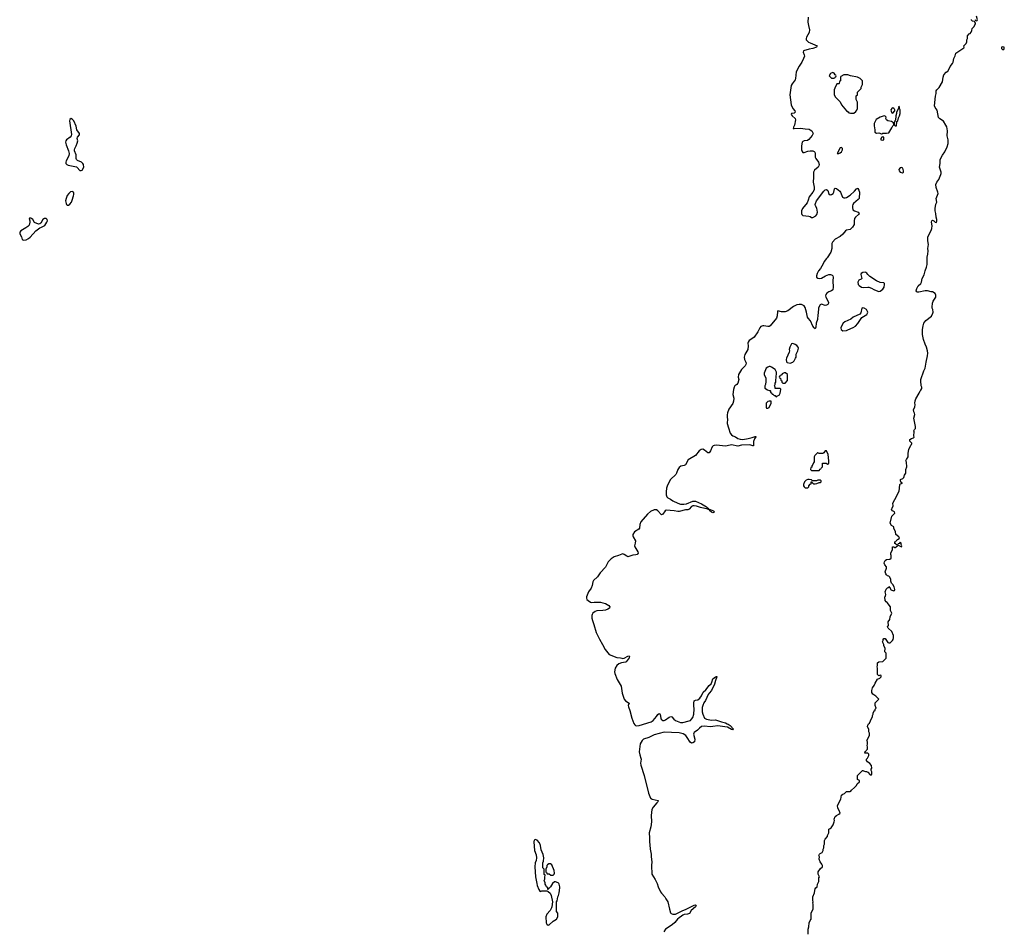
# Model space of a CAD drawing. Header units: inches. Extents: x 2674045 to 2721798, y 838094 to 949477.
# Tile 3 of 27: x 2678668 to 2694438, y 869236 to 883831. Entities that reach past the tile are written whole.
import ezdxf

# ---------------------------------------------------------------- set-up
doc = ezdxf.new("R2010")
doc.units = ezdxf.units.IN
doc.header["$MEASUREMENT"] = 0
for name, color, linetype in [('C6878', 7, 'Continuous'), ('C6886', 7, 'Continuous'), ('C6887', 7, 'Continuous'), ('C6896', 7, 'Continuous'), ('C6897', 7, 'Continuous'), ('C6898', 7, 'Continuous')]:
    doc.layers.add(name, color=color, linetype=linetype)

msp = doc.modelspace()

# ---------------------------------------------------------------- linework, layer by layer
at = {"layer": 'C6878', "color": 5, "elevation": 20}
for points in [[(2679490, 882250), (2679470, 882233), (2679465, 882210), (2679495, 881995), (2679492, 881970), (2679475, 881950), (2679420, 881910), (2679406, 881890), (2679401, 881870), (2679410, 881830), (2679450, 881730), (2679460, 881690), (2679453, 881650), (2679412, 881570), (2679406, 881550), (2679408, 881530), (2679424, 881510), (2679442, 881502), (2679575, 881475), (2679590, 881466), (2679630, 881419), (2679650, 881414), (2679670, 881424), (2679693, 881470), (2679691, 881510), (2679680, 881530), (2679658, 881550), (2679594, 881574), (2679580, 881590), (2679574, 881610), (2679572, 881670), (2679547, 881730), (2679543, 881750), (2679549, 881770), (2679573, 881810), (2679590, 881854), (2679597, 881890), (2679590, 881930), (2679593, 881950), (2679625, 881990), (2679626, 882010), (2679585, 882070), (2679570, 882124), (2679537, 882210), (2679510, 882240)], [(2679510, 881079), (2679484, 881076), (2679453, 881050), (2679430, 881017), (2679410, 880970), (2679404, 880930), (2679410, 880886), (2679418, 880870), (2679430, 880859), (2679450, 880863), (2679470, 880878), (2679495, 880910), (2679510, 880942), (2679532, 881010), (2679537, 881030), (2679536, 881056), (2679530, 881070)], [(2678845, 880655), (2678825, 880655), (2678821, 880650), (2678831, 880610), (2678831, 880590), (2678818, 880542), (2678799, 880521), (2678764, 880496), (2678687, 880450), (2678670, 880430), (2678668, 880410), (2678673, 880390), (2678695, 880355), (2678710, 880310), (2678730, 880299), (2678770, 880309), (2678810, 880330), (2678834, 880350), (2678927, 880453), (2678990, 880501), (2679018, 880510), (2679070, 880538), (2679105, 880590), (2679113, 880610), (2679109, 880630), (2679090, 880646), (2679065, 880650), (2679041, 880630), (2679007, 880573), (2678990, 880562), (2678970, 880559), (2678906, 880586), (2678879, 880630), (2678857, 880650)]]:
    msp.add_lwpolyline(points, close=True, dxfattribs=at)
at = {"layer": 'C6886', "color": 5, "elevation": 20}
for points in [[(2686950, 870000), (2686955, 869970), (2686983, 869903), (2687000, 869880), (2687010, 869872), (2687030, 869882), (2687110, 869882), (2687133, 869873), (2687164, 869844), (2687182, 869810), (2687202, 869710), (2687192, 869630), (2687185, 869610), (2687165, 869570), (2687111, 869510), (2687096, 869470), (2687102, 869370), (2687112, 869352), (2687130, 869334), (2687150, 869342), (2687210, 869398), (2687266, 869430), (2687288, 869470), (2687287, 869527), (2687267, 869553), (2687266, 869710), (2687276, 869724), (2687288, 869790), (2687299, 869810), (2687309, 869850), (2687319, 869930), (2687317, 869950), (2687309, 869989), (2687302, 870000)], [(2687199, 870000), (2687171, 869949), (2687150, 869926), (2687138, 869922), (2687133, 869907), (2687127, 869907), (2687126, 869930), (2687106, 869950), (2687096, 869976), (2687086, 869990), (2687086, 870000)], [(2688876, 870000), (2688892, 869950), (2688932, 869870), (2688947, 869847), (2689000, 869790), (2689016, 869756), (2689051, 869710), (2689073, 869590), (2689090, 869530), (2689100, 869520), (2689128, 869508), (2689171, 869509), (2689290, 869569), (2689330, 869583), (2689470, 869654), (2689490, 869659), (2689504, 869650), (2689490, 869630), (2689425, 869570), (2689397, 869523), (2689365, 869510), (2689310, 869504), (2689290, 869496), (2689270, 869477), (2689230, 869454), (2689203, 869430), (2689161, 869379), (2689118, 869342), (2689010, 869272), (2688983, 869230)]]:
    msp.add_lwpolyline(points, dxfattribs=at)
at = {"layer": 'C6887', "color": 5, "elevation": 20}
for points in [[(2690000, 877507), (2689998, 877490), (2690000, 877466)], [(2690000, 877379), (2689999, 877370), (2690000, 877368)], [(2690000, 877010), (2689970, 877005), (2689830, 877020), (2689790, 877015), (2689774, 877006), (2689761, 876990), (2689733, 876930), (2689710, 876897), (2689690, 876894), (2689638, 876938), (2689610, 876955), (2689581, 876950), (2689550, 876927), (2689490, 876855), (2689374, 876786), (2689330, 876703), (2689310, 876691), (2689258, 876682), (2689230, 876664), (2689210, 876629), (2689189, 876571), (2689178, 876550), (2689090, 876470), (2689043, 876377), (2689029, 876330), (2689021, 876270), (2689023, 876223), (2689033, 876193), (2689050, 876176), (2689094, 876154), (2689130, 876127), (2689209, 876089), (2689250, 876077), (2689305, 876075), (2689350, 876080), (2689450, 876125), (2689490, 876121), (2689590, 876081), (2689670, 876030), (2689679, 876019), (2689697, 876010), (2689699, 876001), (2689690, 875994), (2689570, 876022), (2689510, 876045), (2689470, 876050), (2689450, 876046), (2689430, 876036), (2689388, 875992), (2689370, 875985), (2689330, 875982), (2689230, 875957), (2689210, 875957), (2689148, 875970), (2689024, 875976), (2689008, 875970), (2688970, 875912), (2688950, 875906), (2688889, 875969), (2688866, 875986), (2688830, 875986), (2688770, 875958), (2688723, 875917), (2688616, 875790), (2688599, 875750), (2688595, 875690), (2688586, 875674), (2688515, 875630), (2688490, 875590), (2688489, 875570), (2688494, 875554), (2688530, 875490), (2688528, 875452), (2688516, 875410), (2688518, 875390), (2688567, 875310), (2688571, 875290), (2688558, 875270), (2688538, 875262), (2688490, 875259), (2688410, 875233), (2688390, 875240), (2688350, 875271), (2688330, 875278), (2688310, 875275), (2688261, 875250), (2688189, 875231), (2688142, 875198), (2688092, 875150), (2688074, 875106), (2688050, 875066), (2687966, 874974), (2687921, 874910), (2687859, 874850), (2687850, 874830), (2687839, 874770), (2687819, 874730), (2687779, 874670), (2687748, 874590), (2687744, 874570), (2687751, 874550), (2687771, 874530), (2687810, 874505), (2687830, 874500), (2687870, 874507), (2687970, 874504), (2688010, 874496), (2688050, 874485), (2688076, 874470), (2688105, 874450), (2688122, 874430), (2688112, 874410), (2688090, 874394), (2688050, 874379), (2688008, 874372), (2687913, 874367), (2687883, 874357), (2687849, 874330), (2687837, 874310), (2687832, 874290), (2687832, 874250), (2687840, 874210), (2687865, 874150), (2687900, 874020), (2687952, 873912), (2688004, 873830), (2688046, 873747), (2688110, 873667), (2688230, 873619), (2688290, 873616), (2688310, 873608), (2688330, 873605), (2688350, 873608), (2688410, 873640), (2688430, 873646), (2688436, 873636), (2688430, 873614), (2688382, 873550), (2688370, 873545), (2688305, 873535), (2688264, 873516), (2688230, 873490), (2688206, 873450), (2688195, 873390), (2688201, 873361), (2688239, 873270), (2688299, 873159), (2688318, 873050), (2688351, 872950), (2688370, 872924), (2688431, 872890), (2688416, 872850), (2688418, 872830), (2688439, 872770), (2688471, 872650), (2688504, 872564), (2688519, 872539), (2688530, 872530), (2688546, 872526), (2688589, 872530), (2688780, 872590), (2688812, 872610), (2688867, 872673), (2688890, 872706), (2688910, 872722), (2688919, 872719), (2688927, 872707), (2688935, 872650), (2688944, 872630), (2688970, 872611), (2688990, 872611), (2689010, 872619), (2689070, 872663), (2689095, 872675), (2689112, 872672), (2689146, 872630), (2689170, 872612), (2689250, 872579), (2689290, 872578), (2689390, 872603), (2689410, 872613), (2689430, 872631), (2689450, 872659), (2689467, 872710), (2689473, 872790), (2689465, 872850), (2689465, 872890), (2689473, 872927), (2689490, 872937), (2689530, 872944), (2689562, 872970), (2689590, 873007), (2689615, 873065), (2689657, 873103), (2689710, 873169), (2689741, 873199), (2689755, 873225), (2689770, 873278), (2689810, 873310), (2689830, 873316), (2689835, 873315), (2689835, 873310), (2689810, 873250), (2689798, 873190), (2689750, 873093), (2689710, 873050), (2689694, 873026), (2689654, 872930), (2689628, 872892), (2689608, 872850), (2689601, 872819), (2689599, 872781), (2689600, 872750), (2689608, 872710), (2689635, 872650), (2689666, 872630), (2689746, 872614), (2689810, 872619), (2689830, 872616), (2689909, 872589), (2689970, 872573), (2690000, 872559)], [(2690000, 872506), (2689850, 872527), (2689770, 872513), (2689730, 872510), (2689630, 872518), (2689590, 872513), (2689554, 872490), (2689524, 872456), (2689470, 872419), (2689464, 872410), (2689461, 872390), (2689479, 872310), (2689476, 872270), (2689450, 872253), (2689430, 872250), (2689404, 872264), (2689361, 872341), (2689337, 872370), (2689295, 872395), (2689252, 872410), (2689230, 872413), (2689110, 872421), (2688990, 872422), (2688830, 872380), (2688743, 872337), (2688659, 872310), (2688638, 872290), (2688604, 872236), (2688592, 872110), (2688599, 872059), (2688619, 872010), (2688622, 871990), (2688609, 871930), (2688614, 871894), (2688668, 871728), (2688738, 871450), (2688771, 871370), (2688780, 871360), (2688798, 871350), (2688896, 871330), (2688891, 871310), (2688870, 871292), (2688814, 871226), (2688795, 871185), (2688783, 871090), (2688788, 870990), (2688774, 870910), (2688748, 870810), (2688756, 870730), (2688754, 870670), (2688761, 870621), (2688764, 870550), (2688781, 870470), (2688781, 870430), (2688790, 870350), (2688786, 870290), (2688793, 870150), (2688847, 870067), (2688872, 870012), (2688876, 870000)], [(2687086, 870000), (2687086, 870010), (2687069, 870050), (2687078, 870070), (2687078, 870110), (2687086, 870130), (2687082, 870142), (2687068, 870148), (2687066, 870230), (2687049, 870250), (2687049, 870330), (2687060, 870360), (2687065, 870410), (2687054, 870466), (2687020, 870540), (2687009, 870610), (2686992, 870650), (2686955, 870695), (2686930, 870705), (2686906, 870694), (2686902, 870670), (2686915, 870530), (2686939, 870459), (2686946, 870410), (2686939, 870370), (2686925, 870330), (2686920, 870270), (2686931, 870109), (2686950, 870000)], [(2687302, 870000), (2687293, 870013), (2687250, 870028), (2687233, 870027), (2687200, 870000), (2687199, 870000)]]:
    msp.add_lwpolyline(points, dxfattribs=at)
for points in [[(2689770, 875938), (2689750, 875946), (2689722, 875970), (2689720, 875980), (2689695, 875990), (2689701, 875999), (2689781, 875970), (2689794, 875950), (2689790, 875947)], [(2687144, 870316), (2687120, 870300), (2687112, 870290), (2687112, 870268), (2687094, 870230), (2687094, 870190), (2687098, 870178), (2687113, 870173), (2687118, 870158), (2687150, 870154), (2687173, 870133), (2687210, 870134), (2687228, 870152), (2687234, 870166), (2687229, 870210), (2687190, 870298), (2687170, 870315)]]:
    msp.add_lwpolyline(points, close=True, dxfattribs=at)
at = {"layer": 'C6896', "color": 5, "elevation": 20}
msp.add_lwpolyline([(2691298, 869190), (2691298, 869270), (2691308, 869310), (2691314, 869370), (2691329, 869410), (2691342, 869430), (2691344, 869530), (2691378, 869590), (2691375, 869670), (2691369, 869690), (2691375, 869710), (2691369, 869730), (2691369, 869790), (2691398, 869850), (2691402, 869890), (2691410, 869914), (2691418, 869930), (2691442, 869950), (2691448, 869992), (2691452, 870000)], dxfattribs=at)
at = {"layer": 'C6897', "color": 5, "elevation": 20}
for points in [[(2691585, 880000), (2691556, 879964), (2691517, 879883), (2691496, 879850), (2691461, 879810), (2691440, 879770), (2691430, 879730), (2691431, 879710), (2691450, 879694), (2691470, 879688), (2691510, 879692), (2691573, 879730), (2691630, 879750), (2691652, 879752), (2691670, 879748), (2691680, 879740), (2691691, 879730), (2691695, 879710), (2691689, 879650), (2691698, 879550), (2691690, 879504), (2691671, 879490), (2691627, 879473), (2691596, 879450), (2691579, 879430), (2691575, 879410), (2691578, 879390), (2691621, 879310), (2691621, 879290), (2691612, 879270), (2691590, 879258), (2691570, 879256), (2691510, 879274), (2691490, 879264), (2691468, 879230), (2691462, 879210), (2691458, 879130), (2691452, 879108), (2691448, 879030), (2691425, 878970), (2691419, 878910), (2691410, 878884), (2691390, 878897), (2691370, 878925), (2691332, 879012), (2691297, 879050), (2691285, 879070), (2691271, 879150), (2691250, 879224), (2691232, 879250), (2691190, 879270), (2691150, 879272), (2691113, 879267), (2691060, 879240), (2690971, 879170), (2690930, 879152), (2690872, 879152), (2690810, 879168), (2690803, 879157), (2690802, 879090), (2690788, 879050), (2690690, 878930), (2690670, 878919), (2690650, 878918), (2690588, 878932), (2690568, 878932), (2690539, 878921), (2690520, 878900), (2690490, 878835), (2690434, 878750), (2690411, 878730), (2690350, 878695), (2690334, 878670), (2690330, 878650), (2690337, 878610), (2690332, 878550), (2690283, 878470), (2690272, 878430), (2690279, 878390), (2690300, 878350), (2690303, 878330), (2690300, 878310), (2690288, 878290), (2690231, 878229), (2690178, 878150), (2690173, 878110), (2690186, 878070), (2690172, 878010), (2690156, 877990), (2690123, 877970), (2690109, 877950), (2690100, 877910), (2690091, 877830), (2690104, 877770), (2690099, 877721), (2690092, 877688), (2690025, 877595), (2690003, 877537), (2690000, 877507)], [(2691452, 870000), (2691467, 870033), (2691468, 870090), (2691478, 870110), (2691458, 870150), (2691455, 870190), (2691496, 870244), (2691526, 870270), (2691526, 870290), (2691518, 870310), (2691489, 870349), (2691475, 870390), (2691478, 870430), (2691469, 870451), (2691478, 870470), (2691490, 870482), (2691520, 870500), (2691538, 870530), (2691538, 870550), (2691548, 870570), (2691549, 870611), (2691558, 870630), (2691558, 870690), (2691568, 870710), (2691607, 870753), (2691608, 870772), (2691627, 870813), (2691626, 870870), (2691650, 870882), (2691665, 870895), (2691697, 870943), (2691715, 870990), (2691719, 871010), (2691714, 871030), (2691730, 871072), (2691750, 871092), (2691789, 871111), (2691808, 871130), (2691795, 871170), (2691770, 871206), (2691768, 871250), (2691818, 871350), (2691830, 871414), (2691850, 871434), (2691876, 871444), (2691908, 871472), (2691970, 871472), (2691980, 871480), (2691990, 871494), (2692040, 871540), (2692068, 871572), (2692083, 871597), (2692118, 871630), (2692118, 871650), (2692089, 871669), (2692084, 871690), (2692089, 871731), (2692166, 871810), (2692172, 871812), (2692184, 871804), (2692213, 871793), (2692232, 871792), (2692250, 871782), (2692290, 871742), (2692310, 871742), (2692318, 871750), (2692315, 871790), (2692308, 871810), (2692308, 871830), (2692318, 871850), (2692309, 871890), (2692285, 871925), (2692248, 871950), (2692229, 871970), (2692229, 871990), (2692248, 872010), (2692268, 872050), (2692268, 872070), (2692250, 872088), (2692210, 872086), (2692206, 872090), (2692210, 872114), (2692222, 872118), (2692226, 872130), (2692247, 872153), (2692248, 872190), (2692242, 872210), (2692248, 872232), (2692248, 872268), (2692238, 872290), (2692278, 872370), (2692278, 872410), (2692269, 872429), (2692268, 872470), (2692249, 872509), (2692250, 872534), (2692263, 872557), (2692278, 872570), (2692296, 872604), (2692300, 872620), (2692328, 872670), (2692328, 872690), (2692338, 872710), (2692338, 872730), (2692356, 872764), (2692367, 872773), (2692370, 872794), (2692386, 872810), (2692368, 872850), (2692368, 872892), (2692426, 872950), (2692380, 873000), (2692330, 873035), (2692317, 873057), (2692316, 873090), (2692328, 873132), (2692353, 873170), (2692370, 873211), (2692409, 873271), (2692446, 873290), (2692466, 873310), (2692466, 873330), (2692450, 873338), (2692428, 873328), (2692408, 873350), (2692408, 873450), (2692402, 873470), (2692408, 873490), (2692408, 873532), (2692428, 873552), (2692490, 873554), (2692546, 873610), (2692546, 873690), (2692526, 873710), (2692528, 873770), (2692509, 873809), (2692508, 873830), (2692488, 873870), (2692498, 873890), (2692498, 873910), (2692510, 873922), (2692530, 873922), (2692542, 873910), (2692570, 873862), (2692590, 873852), (2692610, 873852), (2692649, 873891), (2692658, 873910), (2692663, 873937), (2692664, 873970), (2692638, 874038), (2692578, 874090), (2692569, 874109), (2692582, 874130), (2692578, 874190), (2692602, 874230), (2692608, 874270), (2692635, 874330), (2692615, 874370), (2692614, 874430), (2692561, 874501), (2692546, 874510), (2692529, 874530), (2692526, 874590), (2692536, 874604), (2692542, 874630), (2692528, 874670), (2692547, 874713), (2692567, 874733), (2692582, 874738), (2692590, 874754), (2692598, 874738), (2692610, 874734), (2692614, 874710), (2692637, 874697), (2692670, 874685), (2692678, 874690), (2692684, 874710), (2692673, 874753), (2692650, 874789), (2692629, 874809), (2692621, 874841), (2692621, 874870), (2692606, 874906), (2692590, 874924), (2692569, 874929), (2692550, 874942), (2692538, 874958), (2692529, 874990), (2692549, 875050), (2692549, 875070), (2692525, 875105), (2692515, 875130), (2692519, 875150), (2692530, 875172), (2692549, 875191), (2692607, 875193), (2692626, 875210), (2692626, 875250), (2692618, 875270), (2692618, 875290), (2692648, 875350), (2692648, 875392), (2692670, 875394), (2692682, 875382), (2692690, 875382), (2692706, 875390), (2692726, 875410), (2692722, 875422), (2692706, 875430), (2692702, 875442), (2692687, 875447), (2692686, 875470), (2692702, 875478), (2692706, 875490), (2692729, 875511), (2692755, 875525), (2692758, 875530), (2692748, 875550), (2692698, 875590), (2692695, 875635), (2692676, 875676), (2692666, 875690), (2692666, 875710), (2692630, 875735), (2692609, 875770), (2692638, 875882), (2692682, 875930), (2692678, 875950), (2692648, 875970), (2692629, 875990), (2692642, 876010), (2692658, 876050), (2692655, 876090), (2692682, 876150), (2692755, 876285), (2692761, 876330), (2692762, 876390), (2692778, 876402), (2692806, 876410), (2692784, 876424), (2692775, 876450), (2692775, 876470), (2692813, 876487), (2692830, 876502), (2692842, 876538), (2692861, 876570), (2692863, 876630), (2692879, 876670), (2692870, 876746), (2692862, 876770), (2692869, 876790), (2692897, 876830), (2692899, 876890), (2692909, 876951), (2692943, 877017), (2692954, 877030), (2692956, 877044), (2692956, 877050), (2692933, 877070), (2692924, 877085), (2692926, 877110), (2692950, 877125), (2692984, 877136), (2692993, 877147), (2692989, 877170), (2692995, 877230), (2692989, 877250), (2692998, 877270), (2693014, 877286), (2693018, 877302), (2693018, 877318), (2692989, 877450), (2693005, 877510), (2693001, 877530), (2692989, 877551), (2692984, 877590), (2693004, 877630), (2693009, 877670), (2693004, 877690), (2693009, 877730), (2693020, 877760), (2693075, 877850), (2693089, 877891), (2693100, 877900), (2693115, 877925), (2693115, 877950), (2693109, 877969), (2693099, 878050), (2693102, 878070), (2693148, 878208), (2693170, 878254), (2693184, 878350), (2693209, 878451), (2693214, 878490), (2693209, 878530), (2693194, 878590), (2693170, 878638), (2693145, 878710), (2693129, 878789), (2693126, 878870), (2693136, 878930), (2693150, 878971), (2693183, 879017), (2693270, 879086), (2693294, 879130), (2693299, 879150), (2693294, 879190), (2693285, 879210), (2693281, 879250), (2693289, 879270), (2693289, 879290), (2693298, 879322), (2693342, 879390), (2693340, 879420), (2693328, 879448), (2693290, 879475), (2693264, 879476), (2693210, 879489), (2693170, 879489), (2693070, 879470), (2693049, 879469), (2693033, 879473), (2693027, 879490), (2693038, 879530), (2693058, 879570), (2693099, 879610), (2693113, 879630), (2693124, 879690), (2693156, 879744), (2693169, 879811), (2693194, 879870), (2693204, 879910), (2693204, 880000)], [(2690000, 877466), (2690003, 877430), (2690000, 877379)], [(2690000, 877368), (2690018, 877298), (2690047, 877210), (2690070, 877184), (2690091, 877170), (2690130, 877154), (2690170, 877127), (2690210, 877113), (2690250, 877110), (2690336, 877124), (2690400, 877140), (2690430, 877155), (2690450, 877160), (2690457, 877157), (2690459, 877150), (2690439, 877121), (2690421, 877079), (2690422, 877010), (2690410, 877006), (2690378, 877018), (2690350, 877022), (2690230, 877017), (2690170, 877004), (2690070, 877022), (2690000, 877010)], [(2690000, 872559), (2690013, 872553), (2690045, 872530), (2690098, 872470), (2690090, 872462), (2690070, 872466), (2690005, 872505), (2690000, 872506)]]:
    msp.add_lwpolyline(points, dxfattribs=at)
at = {"layer": 'C6897', "color": 5}
for points, elevation in [([(2692210, 879787), (2692170, 879784), (2692146, 879770), (2692139, 879750), (2692156, 879690), (2692143, 879677), (2692110, 879659), (2692091, 879630), (2692096, 879590), (2692113, 879573), (2692150, 879550), (2692190, 879542), (2692250, 879551), (2692270, 879548), (2692310, 879534), (2692350, 879510), (2692410, 879486), (2692430, 879481), (2692450, 879485), (2692490, 879518), (2692513, 879550), (2692521, 879590), (2692517, 879610), (2692510, 879619), (2692450, 879622), (2692390, 879649), (2692282, 879722), (2692252, 879750), (2692235, 879775), (2692222, 879782)], 40), ([(2692170, 879217), (2692158, 879210), (2692140, 879140), (2692122, 879118), (2692018, 879070), (2691982, 879038), (2691885, 878995), (2691858, 878970), (2691822, 878902), (2691818, 878890), (2691825, 878870), (2691851, 878851), (2691910, 878856), (2691930, 878863), (2692019, 878901), (2692054, 878926), (2692092, 878968), (2692155, 879065), (2692234, 879110), (2692249, 879130), (2692254, 879150), (2692229, 879190), (2692195, 879210)], 40), ([(2691050, 878649), (2691030, 878642), (2691004, 878590), (2690991, 878550), (2690995, 878530), (2690991, 878510), (2690948, 878412), (2690943, 878390), (2690951, 878351), (2690962, 878342), (2691010, 878333), (2691050, 878348), (2691070, 878367), (2691096, 878410), (2691104, 878430), (2691106, 878474), (2691132, 878530), (2691139, 878570), (2691136, 878590), (2691115, 878615), (2691090, 878633)], 40), ([(2690690, 878277), (2690670, 878277), (2690650, 878270), (2690623, 878250), (2690591, 878170), (2690591, 878150), (2690621, 878090), (2690620, 878040), (2690611, 877989), (2690602, 877970), (2690602, 877930), (2690644, 877904), (2690670, 877894), (2690690, 877894), (2690694, 877890), (2690694, 877870), (2690713, 877853), (2690718, 877838), (2690733, 877833), (2690750, 877814), (2690770, 877814), (2690778, 877798), (2690790, 877794), (2690806, 877810), (2690830, 877822), (2690848, 877850), (2690856, 877876), (2690858, 877918), (2690850, 877926), (2690767, 877927), (2690766, 877950), (2690758, 877970), (2690767, 877993), (2690768, 878010), (2690778, 878030), (2690778, 878070), (2690786, 878090), (2690788, 878190), (2690768, 878230), (2690710, 878270)], 40), ([(2690910, 878178), (2690878, 878162), (2690873, 878147), (2690858, 878142), (2690853, 878127), (2690838, 878122), (2690834, 878110), (2690838, 878098), (2690853, 878093), (2690858, 878058), (2690874, 878050), (2690874, 878030), (2690890, 878014), (2690930, 878014), (2690967, 878053), (2690966, 878150), (2690936, 878176)], 40), ([(2690690, 877726), (2690670, 877726), (2690650, 877718), (2690625, 877690), (2690622, 877630), (2690630, 877614), (2690650, 877614), (2690670, 877622), (2690706, 877690), (2690702, 877722)], 40), ([(2691590, 876926), (2691570, 876926), (2691550, 876898), (2691530, 876886), (2691470, 876888), (2691450, 876898), (2691444, 876896), (2691404, 876856), (2691394, 876830), (2691394, 876750), (2691384, 876736), (2691373, 876707), (2691354, 876690), (2691353, 876667), (2691338, 876662), (2691334, 876630), (2691350, 876614), (2691470, 876614), (2691487, 876633), (2691502, 876638), (2691506, 876650), (2691526, 876670), (2691527, 876733), (2691587, 876733), (2691610, 876714), (2691622, 876718), (2691627, 876733), (2691629, 876770), (2691617, 876870)], 40), ([(2691310, 876469), (2691290, 876469), (2691262, 876458), (2691238, 876430), (2691222, 876390), (2691222, 876370), (2691230, 876354), (2691250, 876334), (2691290, 876334), (2691306, 876350), (2691306, 876370), (2691330, 876394), (2691342, 876398), (2691347, 876433), (2691354, 876434), (2691358, 876418), (2691373, 876413), (2691382, 876402), (2691410, 876402), (2691435, 876405), (2691470, 876422), (2691496, 876424), (2691506, 876430), (2691506, 876450), (2691490, 876458), (2691450, 876458), (2691430, 876448), (2691366, 876446), (2691350, 876466)], 40), ([(2692770, 875466), (2692753, 875447), (2692738, 875442), (2692734, 875430), (2692738, 875418), (2692790, 875394), (2692798, 875410), (2692786, 875430), (2692786, 875450)], 20)]:
    msp.add_lwpolyline(points, close=True, dxfattribs=dict(at, elevation=elevation))
at = {"layer": 'C6898', "color": 5, "elevation": 20}
for points in [[(2691299, 883870), (2691293, 883790), (2691300, 883740), (2691316, 883670), (2691310, 883628), (2691268, 883552), (2691264, 883530), (2691267, 883510), (2691279, 883490), (2691301, 883470), (2691330, 883461), (2691439, 883410), (2691437, 883403), (2691431, 883390), (2691370, 883371), (2691310, 883359), (2691222, 883330), (2691218, 883310), (2691233, 883270), (2691236, 883245), (2691224, 883210), (2691194, 883150), (2691150, 883089), (2691103, 882997), (2691095, 882890), (2691087, 882870), (2691038, 882802), (2691024, 882776), (2691004, 882630), (2691022, 882470), (2691050, 882410), (2691083, 882370), (2691086, 882350), (2691070, 882337), (2691032, 882330), (2691025, 882315), (2691039, 882290), (2691088, 882248), (2691096, 882230), (2691078, 882142), (2691059, 882110), (2691054, 882090), (2691070, 882087), (2691174, 882094), (2691250, 882081), (2691310, 882078), (2691330, 882068), (2691353, 882050), (2691368, 882030), (2691374, 882010), (2691363, 881977), (2691309, 881911), (2691284, 881896), (2691230, 881889), (2691210, 881879), (2691203, 881870), (2691189, 881811), (2691190, 881750), (2691196, 881730), (2691210, 881706), (2691230, 881706), (2691290, 881724), (2691329, 881729), (2691370, 881732), (2691390, 881722), (2691401, 881710), (2691406, 881690), (2691408, 881630), (2691417, 881610), (2691460, 881550), (2691470, 881510), (2691468, 881490), (2691458, 881470), (2691400, 881420), (2691381, 881390), (2691384, 881310), (2691376, 881230), (2691393, 881150), (2691392, 881108), (2691373, 881067), (2691310, 880994), (2691297, 880943), (2691280, 880900), (2691204, 880810), (2691191, 880770), (2691191, 880730), (2691197, 880710), (2691210, 880695), (2691307, 880687), (2691330, 880678), (2691350, 880662), (2691370, 880663), (2691418, 880690), (2691437, 880710), (2691448, 880750), (2691435, 880815), (2691413, 880850), (2691409, 880870), (2691412, 880890), (2691432, 880930), (2691550, 881087), (2691570, 881105), (2691590, 881110), (2691610, 881095), (2691630, 881043), (2691650, 881029), (2691670, 881034), (2691695, 881050), (2691708, 881070), (2691719, 881121), (2691730, 881136), (2691750, 881127), (2691805, 881085), (2691815, 881070), (2691847, 880990), (2691870, 880977), (2691890, 880978), (2691910, 880986), (2691970, 881022), (2692036, 881084), (2692070, 881123), (2692090, 881132), (2692092, 881130), (2692110, 881104), (2692117, 881070), (2692111, 880970), (2692099, 880950), (2692025, 880890), (2692012, 880870), (2692005, 880850), (2692004, 880824), (2692010, 880787), (2692036, 880770), (2692099, 880750), (2692114, 880730), (2692103, 880710), (2692052, 880668), (2692039, 880650), (2692031, 880611), (2692032, 880550), (2692006, 880510), (2691967, 880473), (2691910, 880459), (2691892, 880448), (2691850, 880395), (2691810, 880359), (2691730, 880315), (2691687, 880270), (2691676, 880250), (2691675, 880170), (2691659, 880110), (2691601, 880019), (2691585, 880000)], [(2693204, 880000), (2693204, 880030), (2693215, 880075), (2693219, 880130), (2693215, 880170), (2693224, 880230), (2693214, 880290), (2693213, 880350), (2693273, 880470), (2693279, 880490), (2693282, 880530), (2693273, 880590), (2693277, 880610), (2693290, 880621), (2693310, 880610), (2693330, 880591), (2693350, 880582), (2693357, 880603), (2693356, 880630), (2693345, 880670), (2693343, 880730), (2693332, 880772), (2693332, 880810), (2693343, 880877), (2693359, 880910), (2693348, 880970), (2693377, 881050), (2693375, 881070), (2693344, 881144), (2693339, 881190), (2693357, 881230), (2693387, 881273), (2693424, 881350), (2693427, 881367), (2693427, 881390), (2693401, 881470), (2693412, 881530), (2693413, 881590), (2693450, 881664), (2693485, 881715), (2693525, 881795), (2693540, 881850), (2693540, 881910), (2693522, 881970), (2693528, 882050), (2693515, 882115), (2693503, 882143), (2693464, 882205), (2693406, 882246), (2693386, 882266), (2693362, 882382), (2693330, 882424), (2693321, 882450), (2693334, 882606), (2693349, 882650), (2693349, 882690), (2693355, 882710), (2693394, 882746), (2693450, 882834), (2693459, 882910), (2693469, 882950), (2693508, 882990), (2693533, 883007), (2693556, 883044), (2693570, 883082), (2693609, 883131), (2693618, 883150), (2693629, 883210), (2693650, 883254), (2693663, 883297), (2693790, 883382), (2693795, 883390), (2693788, 883412), (2693829, 883451), (2693836, 883476), (2693838, 883510), (2693846, 883530), (2693846, 883570), (2693875, 883605), (2693890, 883612), (2693908, 883630), (2693920, 883660), (2693922, 883690), (2693956, 883724), (2693978, 883770), (2693978, 883778), (2693966, 883790), (2693962, 883802), (2693926, 883810), (2693910, 883826), (2693910, 883832)], [(2693972, 883832), (2693978, 883818), (2693990, 883814), (2694002, 883818), (2694006, 883830), (2693990, 883886)]]:
    msp.add_lwpolyline(points, dxfattribs=at)
at = {"layer": 'C6898', "color": 5}
for points, elevation in [([(2694410, 883398), (2694394, 883390), (2694394, 883370), (2694410, 883354), (2694430, 883354), (2694438, 883362), (2694438, 883390)], 20), ([(2691690, 882986), (2691654, 882970), (2691634, 882930), (2691670, 882894), (2691710, 882894), (2691722, 882898), (2691727, 882913), (2691742, 882918), (2691746, 882930), (2691742, 882942), (2691727, 882947), (2691715, 882975)], 40), ([(2691930, 882949), (2691870, 882948), (2691818, 882922), (2691814, 882910), (2691814, 882850), (2691798, 882842), (2691794, 882810), (2691790, 882806), (2691758, 882802), (2691724, 882736), (2691714, 882710), (2691713, 882633), (2691730, 882594), (2691810, 882514), (2691832, 882470), (2691912, 882372), (2691937, 882357), (2691950, 882342), (2691973, 882333), (2692030, 882334), (2692060, 882360), (2692078, 882382), (2692088, 882410), (2692086, 882510), (2692067, 882553), (2692066, 882610), (2692086, 882630), (2692087, 882673), (2692146, 882730), (2692146, 882750), (2692167, 882793), (2692168, 882850), (2692128, 882890), (2692089, 882909), (2691973, 882933)], 40), ([(2692650, 882418), (2692634, 882410), (2692622, 882390), (2692624, 882364), (2692638, 882338), (2692650, 882334), (2692682, 882370), (2692682, 882390), (2692677, 882397), (2692670, 882408)], 40), ([(2692750, 882446), (2692745, 882410), (2692712, 882348), (2692711, 882330), (2692701, 882290), (2692697, 882223), (2692686, 882214), (2692682, 882198), (2692674, 882190), (2692674, 882150), (2692690, 882134), (2692710, 882134), (2692718, 882202), (2692730, 882214), (2692742, 882258), (2692759, 882290), (2692769, 882329), (2692768, 882390), (2692758, 882410), (2692758, 882430)], 40), ([(2692514, 882294), (2692450, 882273), (2692387, 882233), (2692351, 882170), (2692351, 882130), (2692365, 882070), (2692362, 882030), (2692390, 882012), (2692430, 882018), (2692470, 882002), (2692478, 882002), (2692493, 882013), (2692552, 882012), (2692590, 882022), (2692639, 882101), (2692650, 882134), (2692666, 882150), (2692662, 882182), (2692630, 882202), (2692574, 882214), (2692550, 882229), (2692542, 882250), (2692548, 882270), (2692530, 882288)], 40), ([(2692490, 881958), (2692474, 881950), (2692462, 881930), (2692462, 881910), (2692490, 881902), (2692506, 881910), (2692506, 881950)], 40), ([(2691830, 881786), (2691810, 881778), (2691762, 881690), (2691790, 881687), (2691810, 881698), (2691830, 881718), (2691848, 881750), (2691846, 881770)], 40), ([(2692790, 881464), (2692770, 881458), (2692750, 881430), (2692752, 881410), (2692771, 881390), (2692810, 881378), (2692824, 881390), (2692826, 881410), (2692813, 881453)], 40)]:
    msp.add_lwpolyline(points, close=True, dxfattribs=dict(at, elevation=elevation))

doc.saveas('drawing.dxf')
